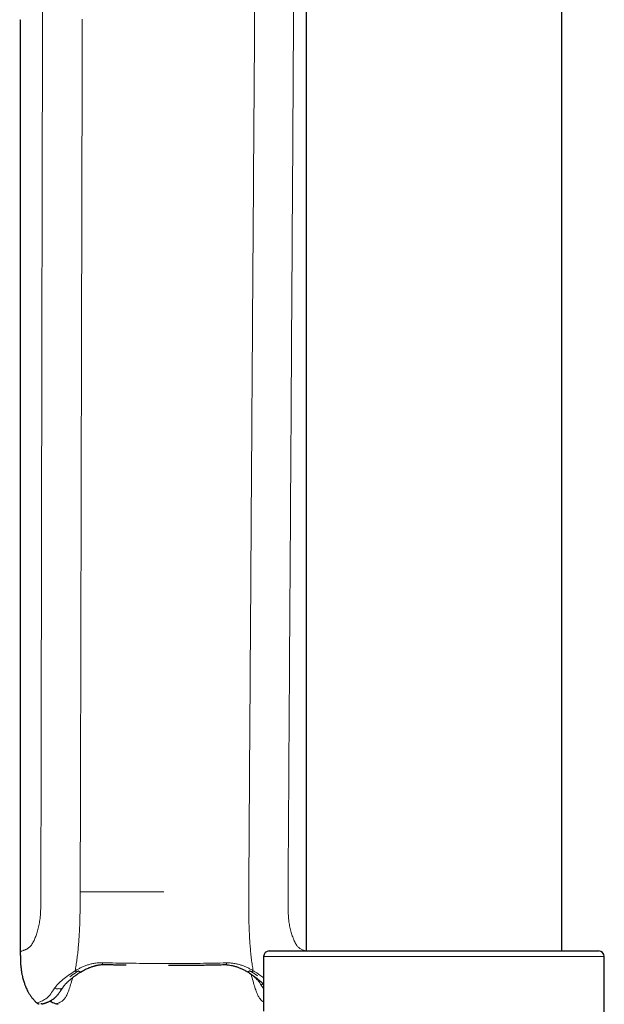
# Model space of a CAD drawing. Header units: millimetres. Extents: x 8 to 830, y 12 to 2106.
# Tile 99 of 256: x 124 to 176, y 1619 to 1705. Entities that reach past the tile are written whole.
import ezdxf

# ---------------------------------------------------------------- set-up
doc = ezdxf.new("R2010")
doc.units = ezdxf.units.MM

msp = doc.modelspace()

# ---------------------------------------------------------------- linework, layer by layer
at = {"color": 7, "linetype": 'Continuous', "lineweight": 30}
for p, q in [((149.641, 2028.788), (149.641, 1623.299)), ((172.141, 1623.299), (172.141, 2028.788)), ((124.414, 1705.303), (124.469, 1705.303)), ((124.469, 1705.303), (124.469, 1623.238)), ((124.469, 1705.303), (124.469, 1623.238)), ((146.391, 1623.299), (175.391, 1623.299)), ((145.891, 1622.799), (145.891, 1617.992)), ((175.891, 1617.555), (175.891, 1622.799)), ((131.7, 1622.11), (131.735, 1622.11)), ((131.7, 1622.11), (131.735, 1622.11)), ((142.576, 1622.095), (142.612, 1622.095)), ((127.649, 1618.643), (127.791, 1618.597))]:
    msp.add_line(p, q, dxfattribs=at)
at = {"color": 8, "linetype": 'Continuous', "lineweight": 0}
for p, q in [((175.891, 1622.799), (145.891, 1622.799)), ((144.797, 1621.242), (144.708, 1621.308)), ((145.891, 1619.98), (145.689, 1620.289))]:
    msp.add_line(p, q, dxfattribs=at)
at = {"color": 8, "linetype": 'Continuous', "lineweight": 0, "flags": 128}
for points in [[(126.279, 1628.602), (126.283, 1630.833), (126.287, 1633.099), (126.291, 1635.4), (126.295, 1637.738), (126.3, 1640.111), (126.304, 1642.519), (126.309, 1644.964), (126.313, 1647.236), (126.317, 1649.537), (126.321, 1651.869), (126.325, 1654.231), (126.33, 1656.623), (126.334, 1659.044), (126.339, 1661.496), (126.343, 1663.977), (126.347, 1666.489), (126.352, 1669.03), (126.357, 1671.601), (126.361, 1674.202), (126.365, 1676.145), (126.368, 1678.103), (126.369, 1678.392), (126.369, 1678.681), (126.37, 1678.971), (126.37, 1679.271), (126.371, 1679.565), (126.371, 1679.832), (126.373, 1681.035), (126.382, 1685.916), (126.46, 1730.939)], [(126.279, 1628.602), (126.283, 1630.833), (126.287, 1633.099), (126.291, 1635.4), (126.295, 1637.738), (126.3, 1640.111), (126.304, 1642.519), (126.309, 1644.964), (126.313, 1647.236), (126.317, 1649.537), (126.321, 1651.869), (126.325, 1654.231), (126.33, 1656.623), (126.334, 1659.044), (126.339, 1661.496), (126.343, 1663.977), (126.347, 1666.489), (126.352, 1669.03), (126.357, 1671.601), (126.361, 1674.202), (126.365, 1676.145), (126.368, 1678.103), (126.369, 1678.392), (126.369, 1678.681), (126.37, 1678.971), (126.37, 1679.271), (126.371, 1679.565), (126.371, 1679.832), (126.373, 1681.035), (126.382, 1685.916), (126.46, 1730.939)], [(129.742, 1628.51), (129.749, 1631.439), (129.756, 1634.332), (129.763, 1637.19), (129.77, 1640.013), (129.776, 1642.8), (129.783, 1645.552), (129.79, 1648.268), (129.795, 1650.727), (129.801, 1653.156), (129.807, 1655.555), (129.812, 1657.925), (129.818, 1660.264), (129.823, 1662.574), (129.829, 1664.854), (129.834, 1667.104), (129.839, 1669.325), (129.844, 1671.515), (129.849, 1673.676), (129.854, 1675.807), (129.858, 1677.363), (129.861, 1678.903), (129.863, 1679.656), (129.864, 1679.986), (129.864, 1680.038), (129.864, 1680.089), (129.864, 1680.141), (129.864, 1680.193), (129.865, 1680.284), (129.867, 1681.228), (129.869, 1682.16), (129.872, 1683.647), (129.876, 1685.102), (129.879, 1686.525), (129.882, 1687.917), (129.885, 1689.276), (129.888, 1690.62), (129.891, 1691.931), (129.894, 1693.209), (129.897, 1694.454), (129.9, 1695.667), (129.902, 1696.847), (129.905, 1697.994), (129.908, 1699.108), (129.91, 1700.241), (129.913, 1701.337), (129.915, 1702.398), (129.917, 1703.423), (129.92, 1704.411), (129.922, 1705.364)], [(129.742, 1628.51), (129.749, 1631.439), (129.756, 1634.332), (129.763, 1637.19), (129.77, 1640.013), (129.776, 1642.8), (129.783, 1645.552), (129.79, 1648.268), (129.795, 1650.727), (129.801, 1653.156), (129.807, 1655.555), (129.812, 1657.925), (129.818, 1660.264), (129.823, 1662.574), (129.829, 1664.854), (129.834, 1667.104), (129.839, 1669.325), (129.844, 1671.515), (129.849, 1673.676), (129.854, 1675.807), (129.858, 1677.363), (129.861, 1678.903), (129.863, 1679.656), (129.864, 1679.986), (129.864, 1680.038), (129.864, 1680.089), (129.864, 1680.141), (129.864, 1680.193), (129.865, 1680.284), (129.867, 1681.228), (129.869, 1682.16), (129.872, 1683.647), (129.876, 1685.102), (129.879, 1686.525), (129.882, 1687.917), (129.885, 1689.276), (129.888, 1690.62), (129.891, 1691.931), (129.894, 1693.209), (129.897, 1694.454), (129.9, 1695.667), (129.902, 1696.847), (129.905, 1697.994), (129.908, 1699.108), (129.91, 1700.241), (129.913, 1701.337), (129.915, 1702.398), (129.917, 1703.423), (129.92, 1704.411), (129.922, 1705.364)], [(131.691, 1622.26), (131.696, 1622.214), (131.702, 1622.176), (131.71, 1622.145), (131.719, 1622.124), (131.729, 1622.112), (131.735, 1622.11)], [(131.691, 1622.26), (131.696, 1622.214), (131.702, 1622.176), (131.71, 1622.145), (131.719, 1622.124), (131.729, 1622.112), (131.735, 1622.11)], [(142.621, 1622.245), (142.616, 1622.199), (142.61, 1622.161), (142.602, 1622.13), (142.592, 1622.109), (142.582, 1622.097), (142.576, 1622.095)]]:
    msp.add_lwpolyline(points, dxfattribs=at)
at = {"color": 7, "linetype": 'Continuous', "lineweight": 30}
for centre, start, end in [((146.391, 1622.799), 90, 180), ((175.391, 1622.799), 0, 90)]:
    msp.add_arc(centre, 0.5, start, end, dxfattribs=at)
at = {"color": 8, "linetype": 'Continuous', "lineweight": 0}
for centre, radius, start, end in [((127.686, 1620.267), 0.318, 232.62812, 288.87704), ((127.979, 1620.228), 0.281, 233.27749, 323.49944), ((145.492, 1620.705), 0.46, 295.34402, 318.64021)]:
    msp.add_arc(centre, radius, start, end, dxfattribs=at)
for points, knots in [([(148.72, 1736.823), (148.665, 1727.802), (148.555, 1709.76), (148.388, 1682.697), (148.219, 1655.634), (148.102, 1637.592), (148.044, 1628.57)], [0, 0, 0, 0, 0.250001, 0.5, 0.749999, 1, 1, 1, 1]), ([(145.314, 1735.911), (145.264, 1728.795), (145.163, 1714.54), (145.014, 1693.126), (144.868, 1671.645), (144.725, 1650.099), (144.631, 1635.714), (144.584, 1628.51)], [0, 0, 0, 0, 0.198777, 0.398166, 0.598166, 0.798777, 1, 1, 1, 1]), ([(124.472, 1623.239), (124.471, 1623.239), (124.464, 1623.236), (124.481, 1623.244), (124.523, 1623.261), (124.599, 1623.289), (124.69, 1623.319), (124.787, 1623.352), (124.879, 1623.388), (124.983, 1623.435), (125.098, 1623.496), (125.209, 1623.57), (125.311, 1623.655), (125.4, 1623.747), (125.491, 1623.874), (125.583, 1624.03), (125.669, 1624.201), (125.749, 1624.377), (125.821, 1624.554), (125.892, 1624.746), (125.96, 1624.955), (126.023, 1625.175), (126.08, 1625.406), (126.13, 1625.644), (126.173, 1625.896), (126.209, 1626.161), (126.235, 1626.438), (126.252, 1626.722), (126.266, 1627.089), (126.274, 1627.54), (126.278, 1628.071), (126.278, 1628.425), (126.279, 1628.602)], [0, 0, 0, 0, 0.01115, 0.080377, 0.149602, 0.218826, 0.288054, 0.331567, 0.375083, 0.418596, 0.462109, 0.50562, 0.533306, 0.560994, 0.588675, 0.61636, 0.644045, 0.665802, 0.687555, 0.709309, 0.731062, 0.752806, 0.772585, 0.792358, 0.812126, 0.831903, 0.85167, 0.87144, 0.891219, 0.927477, 0.963738, 1, 1, 1, 1]), ([(124.485, 1623.245), (124.497, 1623.25), (124.523, 1623.261), (124.599, 1623.289), (124.69, 1623.319), (124.787, 1623.352), (124.879, 1623.388), (124.983, 1623.435), (125.098, 1623.496), (125.209, 1623.57), (125.311, 1623.655), (125.4, 1623.747), (125.491, 1623.874), (125.583, 1624.03), (125.669, 1624.201), (125.749, 1624.377), (125.821, 1624.554), (125.892, 1624.746), (125.96, 1624.955), (126.023, 1625.175), (126.08, 1625.406), (126.13, 1625.644), (126.173, 1625.896), (126.209, 1626.161), (126.235, 1626.438), (126.252, 1626.722), (126.266, 1627.089), (126.274, 1627.54), (126.278, 1628.071), (126.278, 1628.425), (126.279, 1628.602)], [0, 0, 0, 0, 0.074203, 0.149566, 0.224932, 0.272302, 0.319676, 0.367048, 0.414418, 0.461787, 0.491928, 0.522071, 0.552206, 0.582346, 0.612486, 0.636171, 0.659852, 0.683535, 0.707217, 0.73089, 0.752422, 0.773948, 0.795469, 0.816999, 0.838519, 0.860041, 0.881574, 0.921047, 0.960523, 1, 1, 1, 1]), ([(129.742, 1628.51), (129.742, 1628.261), (129.741, 1627.763), (129.733, 1627.016), (129.721, 1626.271), (129.698, 1625.532), (129.667, 1624.844), (129.626, 1624.212), (129.578, 1623.635), (129.521, 1623.076), (129.456, 1622.54), (129.382, 1622.025), (129.326, 1621.705), (129.298, 1621.545)], [0, 0, 0, 0, 0.1000184, 0.2000269, 0.3000386, 0.4000327, 0.5000163, 0.5833524, 0.6666796, 0.7500059, 0.8333377, 0.9166726, 1, 1, 1, 1]), ([(129.742, 1628.51), (129.742, 1628.261), (129.741, 1627.763), (129.733, 1627.016), (129.721, 1626.271), (129.698, 1625.532), (129.667, 1624.844), (129.626, 1624.212), (129.578, 1623.635), (129.521, 1623.076), (129.456, 1622.54), (129.382, 1622.025), (129.326, 1621.705), (129.298, 1621.545)], [0, 0, 0, 0, 0.100018, 0.200027, 0.300039, 0.400033, 0.500016, 0.583352, 0.66668, 0.750006, 0.833338, 0.916673, 1, 1, 1, 1]), ([(137.11, 1628.51), (137.078, 1628.51), (136.639, 1628.51), (135.791, 1628.51), (134.569, 1628.51), (133.35, 1628.51), (132.138, 1628.51), (130.934, 1628.51), (130.139, 1628.51), (129.742, 1628.51)], [0, 0, 0, 0, 0.0127743, 0.177311, 0.3418479, 0.5063851, 0.6709228, 0.8354611, 1, 1, 1, 1]), ([(144.968, 1621.555), (144.942, 1621.716), (144.889, 1622.036), (144.821, 1622.551), (144.761, 1623.089), (144.709, 1623.647), (144.667, 1624.224), (144.632, 1624.855), (144.605, 1625.541), (144.588, 1626.279), (144.581, 1627.021), (144.58, 1627.765), (144.583, 1628.262), (144.585, 1628.51)], [0, 0, 0, 0, 0.0833358, 0.1666596, 0.249988, 0.3333198, 0.4166589, 0.49998, 0.5999665, 0.6999576, 0.7999664, 0.8999782, 1, 1, 1, 1]), ([(149.56, 1623.299), (149.552, 1623.302), (149.524, 1623.311), (149.458, 1623.334), (149.369, 1623.368), (149.267, 1623.413), (149.155, 1623.474), (149.047, 1623.546), (148.948, 1623.629), (148.861, 1623.72), (148.772, 1623.845), (148.683, 1624), (148.599, 1624.17), (148.523, 1624.346), (148.453, 1624.523), (148.385, 1624.715), (148.32, 1624.925), (148.26, 1625.146), (148.207, 1625.378), (148.161, 1625.618), (148.122, 1625.871), (148.09, 1626.137), (148.067, 1626.414), (148.054, 1626.698), (148.044, 1627.064), (148.04, 1627.513), (148.041, 1628.042), (148.043, 1628.394), (148.044, 1628.57)], [0, 0, 0, 0, 0.022643, 0.082381, 0.142113, 0.20185, 0.261587, 0.321315, 0.359328, 0.397334, 0.435338, 0.473341, 0.511345, 0.541214, 0.571075, 0.600937, 0.6308, 0.660654, 0.687804, 0.714948, 0.742091, 0.769231, 0.796371, 0.823513, 0.850665, 0.900437, 0.950219, 1, 1, 1, 1]), ([(127.493, 1620.015), (127.586, 1620.142), (127.771, 1620.398), (128.194, 1620.768), (128.698, 1621.154), (129.098, 1621.415), (129.298, 1621.545)], [0, 0, 0, 0, 0.249003, 0.497798, 0.74935, 1, 1, 1, 1]), ([(127.493, 1620.015), (127.586, 1620.142), (127.771, 1620.398), (128.194, 1620.768), (128.698, 1621.154), (129.098, 1621.415), (129.298, 1621.545)], [0, 0, 0, 0, 0.249003, 0.497798, 0.74935, 1, 1, 1, 1]), ([(128.835, 1621.019), (128.894, 1621.065), (129.118, 1621.238), (129.394, 1621.414), (129.598, 1621.545)], [0, 0, 0, 0, 0.261057, 1, 1, 1, 1]), ([(129.298, 1621.545), (129.381, 1621.595), (129.547, 1621.695), (129.815, 1621.833), (130.096, 1621.958), (130.391, 1622.066), (130.699, 1622.155), (130.984, 1622.212), (131.24, 1622.245), (131.463, 1622.261), (131.615, 1622.26), (131.691, 1622.26)], [0, 0, 0, 0, 0.12584, 0.251755, 0.377351, 0.502387, 0.626818, 0.750843, 0.833547, 0.916503, 1, 1, 1, 1]), ([(129.298, 1621.545), (129.381, 1621.595), (129.547, 1621.695), (129.815, 1621.833), (130.096, 1621.958), (130.391, 1622.066), (130.699, 1622.155), (130.984, 1622.212), (131.24, 1622.245), (131.463, 1622.261), (131.615, 1622.26), (131.691, 1622.26)], [0, 0, 0, 0, 0.12584, 0.251755, 0.377351, 0.502387, 0.626818, 0.750843, 0.833547, 0.916503, 1, 1, 1, 1]), ([(129.298, 1621.545), (129.315, 1621.529), (129.352, 1621.495), (129.406, 1621.463), (129.438, 1621.459), (129.451, 1621.457)], [0, 0, 0, 0, 0.340984, 0.732463, 1, 1, 1, 1]), ([(129.298, 1621.545), (129.315, 1621.529), (129.352, 1621.495), (129.406, 1621.463), (129.438, 1621.459), (129.451, 1621.457)], [0, 0, 0, 0, 0.340984, 0.732463, 1, 1, 1, 1]), ([(129.598, 1621.545), (129.615, 1621.529), (129.652, 1621.494), (129.714, 1621.461), (129.778, 1621.446), (129.812, 1621.46), (129.829, 1621.468)], [0, 0, 0, 0, 0.213878, 0.459428, 0.7318, 1, 1, 1, 1]), ([(131.691, 1622.26), (132.085, 1622.251), (132.872, 1622.232), (134.063, 1622.212), (135.257, 1622.198), (136.343, 1622.19), (137.029, 1622.189), (137.317, 1622.189)], [0, 0, 0, 0, 0.212086, 0.424, 0.635783, 0.84747, 1, 1, 1, 1]), ([(131.691, 1622.26), (132.085, 1622.251), (132.872, 1622.232), (134.063, 1622.212), (135.257, 1622.198), (136.343, 1622.19), (137.029, 1622.189), (137.317, 1622.189)], [0, 0, 0, 0, 0.212086, 0.424, 0.635783, 0.84747, 1, 1, 1, 1]), ([(136.946, 1622.19), (137.281, 1622.189), (138.008, 1622.187), (139.126, 1622.192), (140.297, 1622.203), (141.464, 1622.219), (142.235, 1622.236), (142.621, 1622.245)], [0, 0, 0, 0, 0.176107, 0.382074, 0.588028, 0.793995, 1, 1, 1, 1]), ([(142.621, 1622.245), (142.732, 1622.245), (142.954, 1622.244), (143.277, 1622.205), (143.591, 1622.144), (143.892, 1622.059), (144.182, 1621.955), (144.458, 1621.834), (144.722, 1621.701), (144.886, 1621.604), (144.968, 1621.555)], [0, 0, 0, 0, 0.124907, 0.248975, 0.372977, 0.497386, 0.622406, 0.748013, 0.873997, 1, 1, 1, 1]), ([(144.439, 1621.476), (144.456, 1621.469), (144.489, 1621.455), (144.552, 1621.47), (144.614, 1621.504), (144.651, 1621.539), (144.668, 1621.555)], [0, 0, 0, 0, 0.26545, 0.538982, 0.785452, 1, 1, 1, 1]), ([(144.439, 1621.476), (144.456, 1621.469), (144.489, 1621.455), (144.552, 1621.47), (144.614, 1621.504), (144.651, 1621.539), (144.668, 1621.555)], [0, 0, 0, 0, 0.26545, 0.538982, 0.785452, 1, 1, 1, 1]), ([(144.668, 1621.555), (144.881, 1621.422), (145.131, 1621.266), (145.334, 1621.114), (145.363, 1621.091)], [0, 0, 0, 0, 0.853483, 1, 1, 1, 1]), ([(144.668, 1621.555), (144.881, 1621.422), (145.131, 1621.266), (145.334, 1621.114), (145.363, 1621.091)], [0, 0, 0, 0, 0.853483, 1, 1, 1, 1]), ([(144.816, 1621.466), (144.829, 1621.468), (144.861, 1621.473), (144.914, 1621.505), (144.951, 1621.539), (144.968, 1621.555)], [0, 0, 0, 0, 0.265949, 0.658388, 1, 1, 1, 1]), ([(144.968, 1621.555), (145.178, 1621.422), (145.516, 1621.209), (145.788, 1621), (145.891, 1620.922)], [0, 0, 0, 0, 0.622664, 1, 1, 1, 1]), ([(129.081, 1620.949), (129.05, 1620.831), (128.962, 1620.506), (128.817, 1620.066), (128.662, 1619.627), (128.513, 1619.298), (128.36, 1619.066), (128.174, 1618.886), (127.969, 1618.768), (127.783, 1618.702), (127.678, 1618.659), (127.636, 1618.637), (127.649, 1618.643), (127.649, 1618.643)], [0, 0, 0, 0, 0.048866, 0.134249, 0.219447, 0.304621, 0.390311, 0.476636, 0.606869, 0.737793, 0.868942, 0.999964, 1, 1, 1, 1]), ([(145.891, 1618.804), (145.838, 1618.834), (145.738, 1618.891), (145.575, 1619.059), (145.425, 1619.297), (145.277, 1619.633), (145.124, 1620.078), (144.958, 1620.607), (144.85, 1621.03), (144.797, 1621.242)], [0, 0, 0, 0, 0.154022, 0.296275, 0.437496, 0.577929, 0.718424, 0.859167, 1, 1, 1, 1]), ([(145.689, 1620.289), (145.649, 1620.352), (145.571, 1620.479), (145.416, 1620.67), (145.236, 1620.862), (145.031, 1621.053), (144.875, 1621.179), (144.797, 1621.242)], [0, 0, 0, 0, 0.201379, 0.401234, 0.600457, 0.799826, 1, 1, 1, 1]), ([(125.913, 1618.726), (125.924, 1618.728), (125.946, 1618.731), (126.124, 1618.782), (126.408, 1618.881), (126.764, 1619.09), (127.136, 1619.476), (127.374, 1619.835), (127.493, 1620.015)], [0, 0, 0, 0, 0.184886, 0.371287, 0.558218, 0.746946, 0.873197, 1, 1, 1, 1]), ([(125.913, 1618.726), (125.924, 1618.728), (125.946, 1618.731), (126.124, 1618.782), (126.408, 1618.881), (126.764, 1619.09), (127.136, 1619.476), (127.374, 1619.835), (127.493, 1620.015)], [0, 0, 0, 0, 0.184886, 0.371287, 0.558218, 0.746946, 0.873197, 1, 1, 1, 1])]:
    msp.add_open_spline(points, degree=3, knots=knots, dxfattribs=at)
at = {"color": 7, "linetype": 'Continuous', "lineweight": 30}
for points, knots in [([(124.469, 1623.238), (124.469, 1623.114), (124.469, 1622.86), (124.476, 1622.484), (124.495, 1622.118), (124.527, 1621.775), (124.57, 1621.458), (124.62, 1621.188), (124.671, 1620.96), (124.72, 1620.772), (124.77, 1620.602), (124.82, 1620.451), (124.87, 1620.313), (124.927, 1620.168), (124.997, 1620.005), (125.087, 1619.817), (125.198, 1619.613), (125.333, 1619.397), (125.494, 1619.172), (125.668, 1618.967), (125.811, 1618.817), (125.893, 1618.747), (125.914, 1618.728)], [0, 0, 0, 0, 0.076082, 0.155723, 0.230877, 0.301364, 0.36686, 0.427034, 0.470398, 0.510208, 0.546398, 0.578932, 0.607799, 0.636591, 0.674199, 0.71688, 0.764448, 0.816669, 0.873278, 0.934011, 0.982146, 1, 1, 1, 1]), ([(124.469, 1623.238), (124.469, 1623.114), (124.469, 1622.86), (124.476, 1622.484), (124.495, 1622.118), (124.527, 1621.775), (124.57, 1621.458), (124.62, 1621.188), (124.671, 1620.96), (124.72, 1620.772), (124.77, 1620.602), (124.82, 1620.451), (124.87, 1620.313), (124.927, 1620.168), (124.997, 1620.005), (125.087, 1619.817), (125.198, 1619.613), (125.333, 1619.397), (125.494, 1619.172), (125.668, 1618.967), (125.811, 1618.817), (125.893, 1618.747), (125.914, 1618.728)], [0, 0, 0, 0, 0.076082, 0.155723, 0.230877, 0.301364, 0.36686, 0.427034, 0.470398, 0.510208, 0.546398, 0.578932, 0.607799, 0.636591, 0.674199, 0.71688, 0.764448, 0.816669, 0.873278, 0.934011, 0.982146, 1, 1, 1, 1]), ([(128.206, 1620.061), (128.228, 1620.096), (128.271, 1620.162), (128.343, 1620.257), (128.414, 1620.343), (128.486, 1620.422), (128.563, 1620.502), (128.649, 1620.585), (128.745, 1620.672), (128.839, 1620.753), (128.933, 1620.831), (129.028, 1620.908), (129.132, 1620.989), (129.238, 1621.07), (129.331, 1621.138), (129.407, 1621.192), (129.467, 1621.234), (129.532, 1621.278), (129.612, 1621.331), (129.717, 1621.399), (129.798, 1621.448), (129.843, 1621.475)], [0, 0, 0, 0, 0.077769, 0.148372, 0.21187, 0.268403, 0.320999, 0.386343, 0.447796, 0.507929, 0.557381, 0.610084, 0.665946, 0.722532, 0.773785, 0.804272, 0.832329, 0.85927, 0.895204, 0.942163, 1, 1, 1, 1]), ([(129.829, 1621.467), (129.894, 1621.505), (130.018, 1621.578), (130.203, 1621.675), (130.374, 1621.756), (130.529, 1621.822), (130.667, 1621.876), (130.788, 1621.918), (130.883, 1621.948), (130.955, 1621.969), (131.008, 1621.984), (131.056, 1621.997), (131.102, 1622.008), (131.153, 1622.02), (131.223, 1622.036), (131.322, 1622.055), (131.455, 1622.077), (131.619, 1622.097), (131.779, 1622.11), (131.884, 1622.109), (131.923, 1622.109)], [0, 0, 0, 0, 0.112285, 0.212903, 0.302255, 0.38062, 0.448197, 0.50531, 0.555137, 0.581368, 0.605518, 0.627594, 0.647602, 0.667785, 0.695972, 0.741226, 0.79891, 0.868996, 0.951481, 1, 1, 1, 1]), ([(131.735, 1622.11), (131.872, 1622.107), (132.134, 1622.1), (132.514, 1622.091), (132.861, 1622.083), (133.177, 1622.077), (133.461, 1622.071), (133.664, 1622.068), (133.773, 1622.066), (133.797, 1622.066)], [0, 0, 0, 0, 0.199897, 0.384119, 0.552681, 0.705598, 0.842882, 0.964544, 1, 1, 1, 1]), ([(137.516, 1622.035), (137.591, 1622.035), (137.761, 1622.035), (138.038, 1622.035), (138.358, 1622.036), (138.71, 1622.037), (139.095, 1622.04), (139.511, 1622.043), (139.956, 1622.048), (140.429, 1622.053), (140.928, 1622.061), (141.453, 1622.07), (142.006, 1622.081), (142.383, 1622.091), (142.576, 1622.095)], [0, 0, 0, 0, 0.043987, 0.100583, 0.163041, 0.232658, 0.308354, 0.39013, 0.477987, 0.57193, 0.670122, 0.774194, 0.88415, 1, 1, 1, 1]), ([(137.566, 1622.035), (137.62, 1622.035), (137.78, 1622.035), (138.058, 1622.036), (138.411, 1622.037), (138.795, 1622.04), (139.159, 1622.043), (139.394, 1622.045), (139.491, 1622.046)], [0, 0, 0, 0, 0.084311, 0.249234, 0.43306, 0.632937, 0.848868, 1, 1, 1, 1]), ([(142.381, 1622.094), (142.43, 1622.094), (142.569, 1622.094), (142.797, 1622.071), (143.067, 1622.028), (143.342, 1621.961), (143.619, 1621.871), (143.896, 1621.76), (144.173, 1621.627), (144.349, 1621.527), (144.439, 1621.475)], [0, 0, 0, 0, 0.062811, 0.176124, 0.295809, 0.422098, 0.555262, 0.695639, 0.843678, 1, 1, 1, 1]), ([(142.381, 1622.094), (142.43, 1622.094), (142.569, 1622.094), (142.797, 1622.071), (143.067, 1622.028), (143.342, 1621.961), (143.619, 1621.871), (143.896, 1621.76), (144.173, 1621.627), (144.349, 1621.527), (144.439, 1621.475)], [0, 0, 0, 0, 0.062811, 0.176124, 0.295809, 0.422098, 0.555262, 0.695639, 0.843678, 1, 1, 1, 1]), ([(144.425, 1621.483), (144.498, 1621.44), (144.639, 1621.355), (144.829, 1621.229), (144.998, 1621.111), (145.149, 1620.999), (145.287, 1620.892), (145.399, 1620.801), (145.49, 1620.726), (145.563, 1620.663), (145.633, 1620.601), (145.693, 1620.545), (145.735, 1620.504), (145.762, 1620.477), (145.782, 1620.457), (145.805, 1620.434), (145.835, 1620.402), (145.865, 1620.37), (145.883, 1620.348), (145.891, 1620.339)], [0, 0, 0, 0, 0.116501, 0.223778, 0.323087, 0.417508, 0.507128, 0.594762, 0.649238, 0.705177, 0.762566, 0.814523, 0.85611, 0.873021, 0.888242, 0.909584, 0.938851, 0.976035, 1, 1, 1, 1]), ([(144.425, 1621.483), (144.498, 1621.44), (144.639, 1621.355), (144.829, 1621.229), (144.998, 1621.111), (145.149, 1620.999), (145.287, 1620.892), (145.399, 1620.801), (145.49, 1620.726), (145.563, 1620.663), (145.633, 1620.601), (145.693, 1620.545), (145.735, 1620.504), (145.762, 1620.477), (145.782, 1620.457), (145.805, 1620.434), (145.835, 1620.402), (145.865, 1620.37), (145.883, 1620.348), (145.891, 1620.339)], [0, 0, 0, 0, 0.116501, 0.223778, 0.323087, 0.417508, 0.507128, 0.594762, 0.649238, 0.705177, 0.762566, 0.814523, 0.85611, 0.873021, 0.888242, 0.909584, 0.938851, 0.976035, 1, 1, 1, 1]), ([(126.44, 1618.65), (126.447, 1618.651), (126.461, 1618.652), (126.494, 1618.659), (126.533, 1618.669), (126.578, 1618.681), (126.626, 1618.696), (126.679, 1618.713), (126.739, 1618.734), (126.808, 1618.759), (126.883, 1618.789), (126.964, 1618.823), (127.052, 1618.863), (127.149, 1618.914), (127.251, 1618.976), (127.332, 1619.032), (127.391, 1619.077), (127.428, 1619.106), (127.467, 1619.139), (127.512, 1619.177), (127.564, 1619.226), (127.622, 1619.284), (127.686, 1619.35), (127.753, 1619.427), (127.828, 1619.517), (127.911, 1619.623), (128.002, 1619.748), (128.101, 1619.893), (128.17, 1620.004), (128.206, 1620.061)], [0, 0, 0, 0, 0.062647, 0.121877, 0.177664, 0.23, 0.278887, 0.324371, 0.375209, 0.423783, 0.47011, 0.514216, 0.561812, 0.6069, 0.649471, 0.691471, 0.70559, 0.719769, 0.734219, 0.751206, 0.771315, 0.794529, 0.816901, 0.841568, 0.868545, 0.89785, 0.929509, 0.963548, 1, 1, 1, 1]), ([(127.051, 1618.864), (127.101, 1618.843), (127.222, 1618.791), (127.422, 1618.719), (127.573, 1618.668), (127.649, 1618.642)], [0, 0, 0, 0, 0.253042, 0.622548, 1, 1, 1, 1]), ([(125.913, 1618.726), (125.927, 1618.715), (125.957, 1618.691), (126.011, 1618.665), (126.074, 1618.648), (126.119, 1618.65), (126.142, 1618.65)], [0, 0, 0, 0, 0.218242, 0.459204, 0.721121, 1, 1, 1, 1]), ([(125.913, 1618.726), (125.927, 1618.715), (125.957, 1618.691), (126.011, 1618.665), (126.074, 1618.648), (126.119, 1618.65), (126.142, 1618.65)], [0, 0, 0, 0, 0.218242, 0.459204, 0.721121, 1, 1, 1, 1]), ([(126.28, 1618.682), (126.29, 1618.677), (126.319, 1618.662), (126.374, 1618.649), (126.419, 1618.65), (126.442, 1618.65)], [0, 0, 0, 0, 0.1964414, 0.5856185, 1, 1, 1, 1])]:
    msp.add_open_spline(points, degree=3, knots=knots, dxfattribs=at)

doc.saveas('drawing.dxf')
